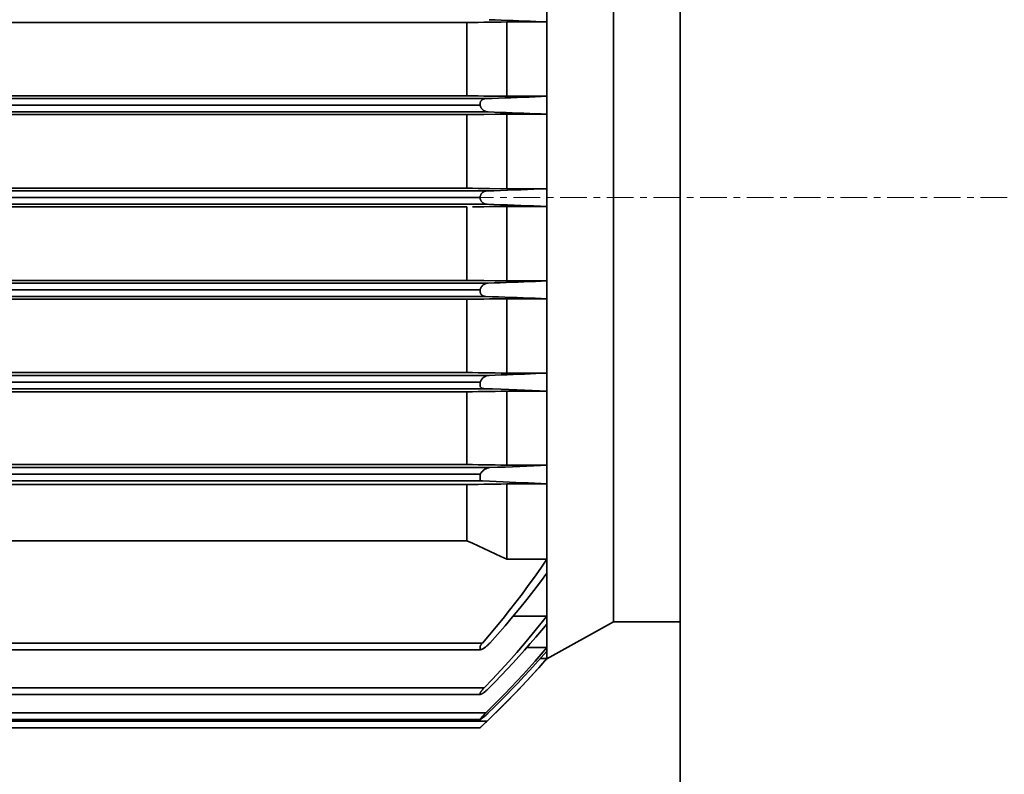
# Model space of a CAD drawing. Header units: millimetres. Extents: x -34725 to 178350, y -13707 to 126150.
# Tile 220 of 256: x 14924 to 15072, y 115325 to 115438. Entities that reach past the tile are written whole.
import ezdxf

# ---------------------------------------------------------------- set-up
doc = ezdxf.new("R2010")
doc.units = ezdxf.units.MM
doc.linetypes.add('CENTER', pattern=[7, 4, -1, 1, -1])
doc.layers.add('10000_FRONT', color=7, linetype='CONTINUOUS')
doc.layers.add('AM_0', color=7, linetype='CONTINUOUS', lineweight=50)
doc.layers.add('AM_4', color=3, linetype='CONTINUOUS', lineweight=25)

# ---------------------------------------------------------------- blocks, each defined once
blk = doc.blocks.new('A$C1c381877')
at = {"layer": '10000_FRONT', "color": 7, "linetype": 'Continuous', "lineweight": 35}
for p, q in [((1252.35, -350), (1252.35, 350)), ((1232.35, -69.17), (1232.35, 69.17)), ((1242.35, -63.63), (1242.35, 63.63)), ((1224.6, 26.63), (1223.7, 26.67)), ((1225.5, 26.6), (1224.6, 26.63)), ((1226.39, 26.57), (1225.5, 26.6)), ((1220.35, 26.25), (1039.35, 26.25)), ((1220.35, 26.25), (1221.19, 26.26)), ((1220.35, 15.26), (1220.35, 26.25)), ((1221.19, 26.26), (1222.04, 26.27)), ((1222.04, 26.27), (1222.89, 26.28)), ((1222.89, 26.28), (1223.75, 26.29)), ((1223.75, 26.29), (1224.61, 26.3)), ((1224.61, 26.3), (1225.48, 26.32)), ((1225.48, 26.32), (1226.35, 26.33)), ((1232.35, 26.33), (1226.35, 26.33)), ((1226.35, 15.18), (1226.35, 26.33)), ((1227.27, 26.53), (1226.39, 26.57)), ((1228.15, 26.5), (1227.27, 26.53)), ((1229.01, 26.47), (1228.15, 26.5)), ((1229.86, 26.43), (1229.01, 26.47)), ((1230.7, 26.4), (1229.86, 26.43)), ((1231.53, 26.36), (1230.7, 26.4)), ((1232.35, 26.33), (1231.53, 26.36)), ((1223.2, 14.83), (1036.5, 14.83)), ((1220.35, 15.26), (1039.35, 15.26)), ((1221.19, 15.25), (1220.35, 15.26)), ((1222.04, 15.23), (1221.19, 15.25)), ((1222.9, 15.22), (1222.04, 15.23)), ((1222.79, 14.75), (1222.84, 14.77)), ((1222.84, 14.77), (1222.89, 14.78)), ((1222.89, 14.78), (1222.94, 14.8)), ((1223.75, 15.21), (1222.9, 15.22)), ((1222.94, 14.8), (1222.99, 14.81)), ((1222.99, 14.81), (1223.04, 14.82)), ((1223.04, 14.82), (1223.09, 14.83)), ((1223.09, 14.83), (1223.14, 14.83)), ((1223.14, 14.83), (1223.2, 14.83)), ((1223.2, 14.83), (1224.15, 14.87)), ((1224.61, 15.2), (1223.75, 15.21)), ((1224.15, 14.87), (1225.09, 14.9)), ((1225.48, 15.19), (1224.61, 15.2)), ((1225.09, 14.9), (1226.03, 14.93)), ((1226.35, 15.18), (1225.48, 15.19)), ((1226.03, 14.93), (1226.96, 14.97)), ((1232.35, 15.18), (1226.35, 15.18)), ((1226.96, 14.97), (1227.88, 15)), ((1227.88, 15), (1228.79, 15.04)), ((1228.79, 15.04), (1229.7, 15.07)), ((1229.7, 15.07), (1230.59, 15.11)), ((1230.59, 15.11), (1231.47, 15.14)), ((1231.47, 15.14), (1232.35, 15.18)), ((1222.35, 13.83), (1037.35, 13.83)), ((1222.35, 14.18), (1222.36, 14.24)), ((1222.35, 14.13), (1222.35, 14.18)), ((1222.35, 14.08), (1222.35, 14.13)), ((1222.35, 13.93), (1222.35, 14.08)), ((1222.35, 13.88), (1222.35, 13.93)), ((1222.35, 13.83), (1222.35, 13.88)), ((1222.36, 13.77), (1222.35, 13.83)), ((1222.36, 14.24), (1222.38, 14.29)), ((1222.38, 13.7), (1222.36, 13.77)), ((1222.38, 14.29), (1222.4, 14.34)), ((1222.4, 13.64), (1222.38, 13.7)), ((1222.4, 14.34), (1222.42, 14.39)), ((1222.43, 13.57), (1222.4, 13.64)), ((1222.42, 14.39), (1222.45, 14.44)), ((1222.46, 13.51), (1222.43, 13.57)), ((1222.45, 14.44), (1222.48, 14.49)), ((1222.49, 13.46), (1222.46, 13.51)), ((1222.48, 14.49), (1222.51, 14.53)), ((1222.53, 13.4), (1222.49, 13.46)), ((1222.51, 14.53), (1222.54, 14.56)), ((1222.57, 13.34), (1222.53, 13.4)), ((1222.54, 14.56), (1222.58, 14.6)), ((1222.61, 13.29), (1222.57, 13.34)), ((1222.58, 14.6), (1222.62, 14.63)), ((1222.66, 13.24), (1222.61, 13.29)), ((1222.62, 14.63), (1222.66, 14.67)), ((1222.66, 14.67), (1222.7, 14.7)), ((1222.7, 14.7), (1222.74, 14.72)), ((1222.74, 14.72), (1222.79, 14.75)), ((1223.56, 12.83), (1036.13, 12.83)), ((1220.35, 12.43), (1039.35, 12.43)), ((1220.35, 12.43), (1222.04, 12.45)), ((1220.35, 1.4), (1220.35, 12.43)), ((1222.04, 12.45), (1222.9, 12.46)), ((1222.71, 13.19), (1222.66, 13.24)), ((1222.76, 13.14), (1222.71, 13.19)), ((1222.82, 13.1), (1222.76, 13.14)), ((1222.87, 13.06), (1222.82, 13.1)), ((1222.93, 13.02), (1222.87, 13.06)), ((1222.9, 12.46), (1224.61, 12.48)), ((1222.99, 12.99), (1222.93, 13.02)), ((1223.05, 12.95), (1222.99, 12.99)), ((1223.11, 12.93), (1223.05, 12.95)), ((1223.18, 12.9), (1223.11, 12.93)), ((1223.24, 12.88), (1223.18, 12.9)), ((1223.31, 12.86), (1223.24, 12.88)), ((1223.37, 12.85), (1223.31, 12.86)), ((1223.44, 12.84), (1223.37, 12.85)), ((1223.5, 12.83), (1223.44, 12.84)), ((1223.56, 12.83), (1223.5, 12.83)), ((1224.47, 12.8), (1223.56, 12.83)), ((1225.37, 12.77), (1224.47, 12.8)), ((1224.61, 12.48), (1225.48, 12.49)), ((1226.26, 12.74), (1225.37, 12.77)), ((1225.48, 12.49), (1226.35, 12.51)), ((1227.15, 12.71), (1226.26, 12.74)), ((1232.35, 12.51), (1226.35, 12.51)), ((1226.35, 1.33), (1226.35, 12.51)), ((1228.03, 12.67), (1227.15, 12.71)), ((1228.91, 12.64), (1228.03, 12.67)), ((1229.78, 12.61), (1228.91, 12.64)), ((1230.64, 12.57), (1229.78, 12.61)), ((1231.5, 12.54), (1230.64, 12.57)), ((1232.35, 12.51), (1231.5, 12.54)), ((1223.4, 1), (1036.3, 1)), ((1222.35, 0), (1037.35, 0)), ((1220.35, 1.4), (1039.35, 1.4)), ((1221.19, 1.39), (1220.35, 1.4)), ((1222.04, 1.38), (1221.19, 1.39)), ((1222.9, 1.37), (1222.04, 1.38)), ((1222.35, 0.07), (1222.36, 0.13)), ((1222.35, 0), (1222.35, 0.07)), ((1222.35, -0.07), (1222.35, 0)), ((1222.36, 0.13), (1222.37, 0.2)), ((1222.37, 0.2), (1222.38, 0.26)), ((1222.38, 0.26), (1222.4, 0.33)), ((1222.4, 0.33), (1222.43, 0.38)), ((1222.43, 0.38), (1222.46, 0.44)), ((1222.46, 0.44), (1222.49, 0.5)), ((1222.49, 0.5), (1222.52, 0.55)), ((1222.52, 0.55), (1222.56, 0.6)), ((1222.56, 0.6), (1222.6, 0.65)), ((1222.6, 0.65), (1222.65, 0.7)), ((1222.65, 0.7), (1222.7, 0.74)), ((1222.7, 0.74), (1222.74, 0.78)), ((1222.74, 0.78), (1222.8, 0.82)), ((1222.8, 0.82), (1222.85, 0.85)), ((1222.85, 0.85), (1222.9, 0.88)), ((1223.75, 1.36), (1222.9, 1.37)), ((1222.9, 0.88), (1222.95, 0.91)), ((1222.95, 0.91), (1223.01, 0.93)), ((1223.01, 0.93), (1223.06, 0.95)), ((1223.06, 0.95), (1223.12, 0.96)), ((1223.12, 0.96), (1223.17, 0.98)), ((1223.17, 0.98), (1223.23, 0.99)), ((1223.23, 0.99), (1223.28, 0.99)), ((1223.28, 0.99), (1223.34, 1)), ((1223.34, 1), (1223.4, 1)), ((1223.4, 1), (1224.41, 1.03)), ((1226.35, 1.33), (1223.75, 1.36)), ((1224.41, 1.03), (1225.42, 1.07)), ((1225.42, 1.07), (1226.43, 1.11)), ((1232.35, 1.33), (1226.35, 1.33)), ((1226.43, 1.11), (1227.44, 1.14)), ((1227.44, 1.14), (1228.43, 1.18)), ((1228.43, 1.18), (1229.42, 1.22)), ((1229.42, 1.22), (1230.41, 1.25)), ((1230.41, 1.25), (1231.38, 1.29)), ((1231.38, 1.29), (1232.35, 1.33)), ((1223.4, -1), (1036.3, -1)), ((1220.35, -1.4), (1039.35, -1.4)), ((1220.35, -12.43), (1220.35, -1.4)), ((1221.19, -1.39), (1222.04, -1.38)), ((1222.04, -1.38), (1222.9, -1.37)), ((1222.36, -0.14), (1222.35, -0.07)), ((1222.37, -0.2), (1222.36, -0.14)), ((1222.39, -0.27), (1222.37, -0.2)), ((1222.41, -0.33), (1222.39, -0.27)), ((1222.43, -0.39), (1222.41, -0.33)), ((1222.46, -0.45), (1222.43, -0.39)), ((1222.49, -0.5), (1222.46, -0.45)), ((1222.52, -0.55), (1222.49, -0.5)), ((1222.56, -0.6), (1222.52, -0.55)), ((1222.6, -0.65), (1222.56, -0.6)), ((1222.64, -0.69), (1222.6, -0.65)), ((1222.69, -0.73), (1222.64, -0.69)), ((1222.73, -0.77), (1222.69, -0.73)), ((1222.78, -0.81), (1222.73, -0.77)), ((1222.83, -0.84), (1222.78, -0.81)), ((1222.89, -0.87), (1222.83, -0.84)), ((1222.94, -0.9), (1222.89, -0.87)), ((1222.9, -1.37), (1223.75, -1.36)), ((1223, -0.92), (1222.94, -0.9)), ((1223.05, -0.94), (1223, -0.92)), ((1223.11, -0.96), (1223.05, -0.94)), ((1223.17, -0.98), (1223.11, -0.96)), ((1223.22, -0.99), (1223.17, -0.98)), ((1223.28, -0.99), (1223.22, -0.99)), ((1223.34, -1), (1223.28, -0.99)), ((1223.4, -1), (1223.34, -1)), ((1224.41, -1.03), (1223.4, -1)), ((1223.75, -1.36), (1224.61, -1.35)), ((1225.42, -1.07), (1224.41, -1.03)), ((1224.61, -1.35), (1225.48, -1.34)), ((1226.43, -1.11), (1225.42, -1.07)), ((1225.48, -1.34), (1226.35, -1.33)), ((1232.35, -1.33), (1226.35, -1.33)), ((1226.35, -12.51), (1226.35, -1.33)), ((1227.44, -1.14), (1226.43, -1.11)), ((1228.43, -1.18), (1227.44, -1.14)), ((1229.42, -1.22), (1228.43, -1.18)), ((1230.41, -1.25), (1229.42, -1.22)), ((1231.38, -1.29), (1230.41, -1.25)), ((1232.35, -1.33), (1231.38, -1.29)), ((1223.56, -12.83), (1036.13, -12.83)), ((1220.35, -12.43), (1039.35, -12.43)), ((1221.19, -12.44), (1220.35, -12.43)), ((1222.9, -12.46), (1221.19, -12.44)), ((1222.59, -13.32), (1222.64, -13.26)), ((1222.64, -13.26), (1222.7, -13.2)), ((1222.7, -13.2), (1222.76, -13.15)), ((1222.76, -13.15), (1222.82, -13.1)), ((1222.82, -13.1), (1222.88, -13.05)), ((1222.88, -13.05), (1222.95, -13.01)), ((1224.61, -12.48), (1222.9, -12.46)), ((1222.95, -13.01), (1223.02, -12.97)), ((1223.02, -12.97), (1223.08, -12.94)), ((1223.08, -12.94), (1223.15, -12.91)), ((1223.15, -12.91), (1223.22, -12.89)), ((1223.22, -12.89), (1223.29, -12.87)), ((1223.29, -12.87), (1223.36, -12.85)), ((1223.36, -12.85), (1223.43, -12.84)), ((1223.43, -12.84), (1223.5, -12.84)), ((1223.5, -12.84), (1223.56, -12.83)), ((1223.56, -12.83), (1224.47, -12.8)), ((1224.47, -12.8), (1225.37, -12.77)), ((1225.48, -12.49), (1224.61, -12.48)), ((1225.37, -12.77), (1226.26, -12.74)), ((1226.35, -12.51), (1225.48, -12.49)), ((1226.26, -12.74), (1227.15, -12.71)), ((1232.35, -12.51), (1226.35, -12.51)), ((1227.15, -12.71), (1228.03, -12.67)), ((1228.03, -12.67), (1228.91, -12.64)), ((1228.91, -12.64), (1229.78, -12.61)), ((1229.78, -12.61), (1230.64, -12.57)), ((1230.64, -12.57), (1231.5, -12.54)), ((1231.5, -12.54), (1232.35, -12.51)), ((1222.35, -13.83), (1037.35, -13.83)), ((1222.35, -13.83), (1222.37, -13.75)), ((1222.35, -13.88), (1222.35, -13.83)), ((1222.35, -13.93), (1222.35, -13.88)), ((1222.35, -13.98), (1222.35, -13.93)), ((1222.35, -14.03), (1222.35, -13.98)), ((1222.35, -14.08), (1222.35, -14.03)), ((1222.35, -14.13), (1222.35, -14.08)), ((1222.35, -14.18), (1222.35, -14.13)), ((1222.36, -14.24), (1222.35, -14.18)), ((1222.38, -14.29), (1222.36, -14.24)), ((1222.37, -13.75), (1222.39, -13.67)), ((1222.4, -14.34), (1222.38, -14.29)), ((1222.39, -13.67), (1222.42, -13.6)), ((1222.42, -14.39), (1222.4, -14.34)), ((1222.42, -13.6), (1222.45, -13.53)), ((1222.45, -14.44), (1222.42, -14.39)), ((1222.45, -13.53), (1222.49, -13.46)), ((1222.47, -14.48), (1222.45, -14.44)), ((1222.51, -14.52), (1222.47, -14.48)), ((1222.49, -13.46), (1222.54, -13.39)), ((1222.54, -14.56), (1222.51, -14.52)), ((1222.54, -13.39), (1222.59, -13.32)), ((1222.58, -14.6), (1222.54, -14.56)), ((1222.62, -14.64), (1222.58, -14.6)), ((1222.66, -14.67), (1222.62, -14.64)), ((1222.7, -14.7), (1222.66, -14.67)), ((1222.75, -14.72), (1222.7, -14.7)), ((1222.79, -14.75), (1222.75, -14.72)), ((1222.84, -14.77), (1222.79, -14.75)), ((1223.2, -14.83), (1036.5, -14.83)), ((1220.35, -15.26), (1039.35, -15.26)), ((1220.35, -15.26), (1221.19, -15.25)), ((1220.35, -26.25), (1220.35, -15.26)), ((1221.19, -15.25), (1222.04, -15.23)), ((1222.04, -15.23), (1222.9, -15.22)), ((1222.89, -14.79), (1222.84, -14.77)), ((1222.94, -14.8), (1222.89, -14.79)), ((1222.9, -15.22), (1223.75, -15.21)), ((1222.99, -14.81), (1222.94, -14.8)), ((1223.04, -14.82), (1222.99, -14.81)), ((1223.09, -14.83), (1223.04, -14.82)), ((1223.14, -14.83), (1223.09, -14.83)), ((1223.2, -14.83), (1223.14, -14.83)), ((1224.15, -14.87), (1223.2, -14.83)), ((1223.75, -15.21), (1224.61, -15.2)), ((1225.09, -14.9), (1224.15, -14.87)), ((1224.61, -15.2), (1225.48, -15.19)), ((1226.03, -14.93), (1225.09, -14.9)), ((1225.48, -15.19), (1226.35, -15.18)), ((1226.96, -14.97), (1226.03, -14.93)), ((1232.35, -15.18), (1226.35, -15.18)), ((1226.35, -26.33), (1226.35, -15.18)), ((1227.88, -15), (1226.96, -14.97)), ((1228.79, -15.04), (1227.88, -15)), ((1229.7, -15.07), (1228.79, -15.04)), ((1230.59, -15.11), (1229.7, -15.07)), ((1231.47, -15.14), (1230.59, -15.11)), ((1232.35, -15.18), (1231.47, -15.14)), ((1220.35, -26.25), (1039.35, -26.25)), ((1221.19, -26.26), (1220.35, -26.25)), ((1222.04, -26.27), (1221.19, -26.26)), ((1222.89, -26.28), (1222.04, -26.27)), ((1223.75, -26.29), (1222.89, -26.28)), ((1224.61, -26.3), (1223.75, -26.29)), ((1225.48, -26.32), (1224.61, -26.3)), ((1226.35, -26.33), (1225.48, -26.32)), ((1225.5, -26.6), (1226.39, -26.57)), ((1232.35, -26.33), (1226.35, -26.33)), ((1226.39, -26.57), (1227.27, -26.53)), ((1227.27, -26.53), (1228.15, -26.5)), ((1228.15, -26.5), (1229.01, -26.47)), ((1229.01, -26.47), (1229.86, -26.43)), ((1229.86, -26.43), (1230.7, -26.4)), ((1230.7, -26.4), (1231.53, -26.36)), ((1231.53, -26.36), (1232.35, -26.33)), ((1223.7, -26.67), (1036, -26.67)), ((1222.35, -27.67), (1037.35, -27.67)), ((1222.35, -27.67), (1222.39, -27.58)), ((1222.35, -27.73), (1222.35, -27.67)), ((1222.35, -27.8), (1222.35, -27.73)), ((1222.35, -27.86), (1222.35, -27.8)), ((1222.35, -27.92), (1222.35, -27.86)), ((1222.35, -27.99), (1222.35, -27.92)), ((1222.35, -28.05), (1222.35, -27.99)), ((1222.39, -27.58), (1222.43, -27.49)), ((1222.43, -27.49), (1222.48, -27.4)), ((1222.48, -27.4), (1222.53, -27.32)), ((1222.53, -27.32), (1222.59, -27.25)), ((1222.59, -27.25), (1222.65, -27.18)), ((1222.65, -27.18), (1222.72, -27.11)), ((1222.72, -27.11), (1222.78, -27.05)), ((1222.78, -27.05), (1222.85, -27)), ((1222.85, -27), (1222.92, -26.95)), ((1222.92, -26.95), (1222.99, -26.9)), ((1222.99, -26.9), (1223.06, -26.85)), ((1223.06, -26.85), (1223.13, -26.82)), ((1223.13, -26.82), (1223.2, -26.78)), ((1223.2, -26.78), (1223.27, -26.75)), ((1223.27, -26.75), (1223.34, -26.73)), ((1223.34, -26.73), (1223.41, -26.7)), ((1223.41, -26.7), (1223.49, -26.69)), ((1223.49, -26.69), (1223.56, -26.68)), ((1223.56, -26.68), (1223.63, -26.67)), ((1223.63, -26.67), (1223.7, -26.67)), ((1223.7, -26.67), (1224.6, -26.63)), ((1224.6, -26.63), (1225.5, -26.6)), ((1222.96, -28.67), (1036.73, -28.67)), ((1220.35, -29.13), (1039.35, -29.13)), ((1220.35, -29.13), (1221.19, -29.12)), ((1220.35, -40.04), (1220.35, -29.13)), ((1221.19, -29.12), (1222.04, -29.11)), ((1222.04, -29.11), (1222.89, -29.09)), ((1222.35, -28.11), (1222.35, -28.05)), ((1222.35, -28.17), (1222.35, -28.11)), ((1222.35, -28.22), (1222.35, -28.17)), ((1222.35, -28.27), (1222.35, -28.22)), ((1222.35, -28.33), (1222.35, -28.27)), ((1222.38, -28.38), (1222.35, -28.33)), ((1222.41, -28.42), (1222.38, -28.38)), ((1222.44, -28.46), (1222.41, -28.42)), ((1222.48, -28.5), (1222.44, -28.46)), ((1222.52, -28.53), (1222.48, -28.5)), ((1222.57, -28.56), (1222.52, -28.53)), ((1222.61, -28.59), (1222.57, -28.56)), ((1222.66, -28.61), (1222.61, -28.59)), ((1222.7, -28.63), (1222.66, -28.61)), ((1222.75, -28.64), (1222.7, -28.63)), ((1222.8, -28.65), (1222.75, -28.64)), ((1222.86, -28.66), (1222.8, -28.65)), ((1222.91, -28.66), (1222.86, -28.66)), ((1222.89, -29.09), (1223.75, -29.08)), ((1222.96, -28.67), (1222.91, -28.66)), ((1224.21, -28.71), (1222.96, -28.67)), ((1223.75, -29.08), (1224.61, -29.07)), ((1225.44, -28.76), (1224.21, -28.71)), ((1224.61, -29.07), (1225.48, -29.06)), ((1226.65, -28.81), (1225.44, -28.76)), ((1225.48, -29.06), (1226.35, -29.05)), ((1232.35, -29.05), (1226.35, -29.05)), ((1226.35, -40.13), (1226.35, -29.05)), ((1227.84, -28.85), (1226.65, -28.81)), ((1229.01, -28.9), (1227.84, -28.85)), ((1230.15, -28.95), (1229.01, -28.9)), ((1231.26, -29), (1230.15, -28.95)), ((1232.35, -29.05), (1231.26, -29)), ((1223.79, -40.5), (1035.9, -40.5)), ((1220.35, -40.04), (1039.35, -40.04)), ((1221.19, -40.05), (1220.35, -40.04)), ((1222.04, -40.06), (1221.19, -40.05)), ((1222.89, -40.08), (1222.04, -40.06)), ((1222.4, -41.41), (1222.46, -41.33)), ((1222.46, -41.33), (1222.52, -41.25)), ((1222.52, -41.25), (1222.58, -41.17)), ((1222.58, -41.17), (1222.64, -41.1)), ((1222.64, -41.1), (1222.71, -41.03)), ((1222.71, -41.03), (1222.78, -40.97)), ((1222.78, -40.97), (1222.85, -40.9)), ((1222.85, -40.9), (1222.92, -40.85)), ((1223.74, -40.09), (1222.89, -40.08)), ((1222.92, -40.85), (1223, -40.8)), ((1223, -40.8), (1223.07, -40.75)), ((1223.07, -40.75), (1223.14, -40.7)), ((1223.14, -40.7), (1223.22, -40.66)), ((1223.22, -40.66), (1223.29, -40.63)), ((1223.29, -40.63), (1223.36, -40.59)), ((1223.36, -40.59), (1223.44, -40.57)), ((1223.44, -40.57), (1223.51, -40.54)), ((1223.51, -40.54), (1223.58, -40.52)), ((1223.58, -40.52), (1223.65, -40.51)), ((1223.65, -40.51), (1223.72, -40.5)), ((1223.72, -40.5), (1223.79, -40.5)), ((1224.61, -40.1), (1223.74, -40.09)), ((1223.79, -40.5), (1224.95, -40.45)), ((1225.47, -40.12), (1224.61, -40.1)), ((1224.95, -40.45), (1226.09, -40.41)), ((1226.35, -40.13), (1225.47, -40.12)), ((1226.09, -40.41), (1227.2, -40.36)), ((1232.35, -40.13), (1226.35, -40.13)), ((1227.2, -40.36), (1228.29, -40.31)), ((1228.29, -40.31), (1229.34, -40.27)), ((1229.34, -40.27), (1230.37, -40.22)), ((1230.37, -40.22), (1231.38, -40.17)), ((1231.38, -40.17), (1232.35, -40.13)), ((1222.69, -42.5), (1037.01, -42.5)), ((1222.35, -41.5), (1037.35, -41.5)), ((1222.35, -41.5), (1222.4, -41.41)), ((1222.35, -41.56), (1222.35, -41.5)), ((1222.35, -41.62), (1222.35, -41.56)), ((1222.35, -41.67), (1222.35, -41.62)), ((1222.35, -41.73), (1222.35, -41.67)), ((1222.35, -41.79), (1222.35, -41.73)), ((1222.35, -41.84), (1222.35, -41.79)), ((1222.35, -41.9), (1222.35, -41.84)), ((1222.35, -41.95), (1222.35, -41.9)), ((1222.35, -42), (1222.35, -41.95)), ((1222.35, -42.05), (1222.35, -42)), ((1222.35, -42.1), (1222.35, -42.05)), ((1222.35, -42.14), (1222.35, -42.1)), ((1222.35, -42.19), (1222.35, -42.14)), ((1222.35, -42.23), (1222.35, -42.19)), ((1222.35, -42.27), (1222.35, -42.23)), ((1222.35, -42.3), (1222.35, -42.27)), ((1222.35, -42.34), (1222.35, -42.3)), ((1222.35, -42.37), (1222.35, -42.34)), ((1222.35, -42.4), (1222.35, -42.37)), ((1222.38, -42.42), (1222.35, -42.4)), ((1222.41, -42.43), (1222.38, -42.42)), ((1222.44, -42.45), (1222.41, -42.43)), ((1222.47, -42.46), (1222.44, -42.45)), ((1222.5, -42.47), (1222.47, -42.46)), ((1222.54, -42.48), (1222.5, -42.47)), ((1222.57, -42.49), (1222.54, -42.48)), ((1222.61, -42.5), (1222.57, -42.49)), ((1222.65, -42.5), (1222.61, -42.5)), ((1222.69, -42.5), (1222.65, -42.5)), ((1223.74, -42.54), (1222.69, -42.5)), ((1224.77, -42.59), (1223.74, -42.54)), ((1225.78, -42.63), (1224.77, -42.59)), ((1226.76, -42.67), (1225.78, -42.63)), ((1227.71, -42.72), (1226.76, -42.67)), ((1228.63, -42.76), (1227.71, -42.72)), ((1229.56, -42.8), (1228.63, -42.76)), ((1230.49, -42.85), (1229.56, -42.8)), ((1220.35, -43.04), (1039.35, -43.04)), ((1220.35, -43.04), (1221.19, -43.03)), ((1220.35, -51.46), (1220.35, -43.04)), ((1221.19, -43.03), (1222.03, -43.02)), ((1222.03, -43.02), (1222.88, -43)), ((1222.88, -43), (1223.74, -42.99)), ((1223.74, -42.99), (1224.6, -42.97)), ((1224.6, -42.97), (1225.47, -42.96)), ((1225.47, -42.96), (1226.35, -42.95)), ((1232.35, -42.95), (1226.35, -42.95)), ((1226.35, -54.22), (1226.35, -42.95)), ((1231.42, -42.9), (1230.49, -42.85)), ((1232.35, -42.95), (1231.42, -42.9)), ((1220.35, -51.46), (1039.35, -51.46)), ((1221.19, -51.85), (1220.35, -51.46)), ((1222.03, -52.24), (1221.19, -51.85)), ((1222.88, -52.63), (1222.03, -52.24)), ((1223.74, -53.03), (1222.88, -52.63)), ((1224.6, -53.42), (1223.74, -53.03)), ((1225.47, -53.82), (1224.6, -53.42)), ((1226.35, -54.22), (1225.47, -53.82)), ((1232.35, -54.22), (1226.35, -54.22)), ((1231.42, -55.58), (1232.35, -54.22)), ((1230.49, -56.91), (1231.42, -55.58)), ((1229.56, -58.2), (1230.49, -56.91)), ((1231.38, -57.64), (1232.35, -56.33)), ((1228.63, -59.46), (1229.56, -58.2)), ((1229.34, -60.27), (1230.37, -58.95)), ((1230.37, -58.95), (1231.38, -57.64)), ((1227.71, -60.68), (1228.63, -59.46)), ((1228.29, -61.58), (1229.34, -60.27)), ((1225.78, -63.13), (1226.76, -61.9)), ((1226.76, -61.9), (1227.71, -60.68)), ((1227.2, -62.9), (1228.29, -61.58)), ((1224.77, -64.36), (1225.78, -63.13)), ((1226.09, -64.21), (1227.2, -62.9)), ((1232.35, -62.77), (1227.31, -62.77)), ((1231.26, -64.14), (1232.35, -62.77)), ((1223.74, -65.58), (1224.77, -64.36)), ((1224.95, -65.51), (1226.09, -64.21)), ((1230.15, -65.5), (1231.26, -64.14)), ((1230.7, -65.92), (1231.53, -64.94)), ((1231.53, -64.94), (1232.35, -63.96)), ((1232.35, -69.17), (1242.35, -63.63)), ((1252.35, -63.63), (1242.35, -63.63)), ((1222.69, -66.81), (1223.74, -65.58)), ((1223.79, -66.81), (1224.95, -65.51)), ((1229.01, -66.86), (1230.15, -65.5)), ((1229.86, -66.89), (1230.7, -65.92)), ((1222.69, -66.81), (1037.01, -66.81)), ((1222.35, -67.81), (1037.35, -67.81)), ((1222.35, -67.25), (1222.38, -67.21)), ((1222.35, -67.3), (1222.35, -67.25)), ((1222.35, -67.35), (1222.35, -67.3)), ((1222.35, -67.4), (1222.35, -67.35)), ((1222.35, -67.45), (1222.35, -67.4)), ((1222.35, -67.49), (1222.35, -67.45)), ((1222.35, -67.53), (1222.35, -67.49)), ((1222.35, -67.57), (1222.35, -67.53)), ((1222.35, -67.61), (1222.35, -67.57)), ((1222.35, -67.64), (1222.35, -67.61)), ((1222.35, -67.67), (1222.35, -67.64)), ((1222.35, -67.7), (1222.35, -67.67)), ((1222.35, -67.73), (1222.35, -67.7)), ((1222.35, -67.75), (1222.35, -67.73)), ((1222.35, -67.77), (1222.35, -67.75)), ((1222.35, -67.78), (1222.35, -67.77)), ((1222.35, -67.79), (1222.35, -67.78)), ((1222.35, -67.8), (1222.35, -67.79)), ((1222.35, -67.81), (1222.35, -67.8)), ((1222.35, -67.81), (1222.35, -67.81)), ((1222.35, -67.81), (1222.39, -67.81)), ((1222.38, -67.21), (1222.41, -67.16)), ((1222.39, -67.81), (1222.44, -67.8)), ((1222.41, -67.16), (1222.44, -67.12)), ((1222.44, -67.12), (1222.47, -67.07)), ((1222.44, -67.8), (1222.5, -67.78)), ((1222.47, -67.07), (1222.5, -67.03)), ((1222.5, -67.03), (1222.54, -66.98)), ((1222.5, -67.78), (1222.56, -67.76)), ((1222.54, -66.98), (1222.57, -66.94)), ((1222.56, -67.76), (1222.63, -67.73)), ((1222.57, -66.94), (1222.61, -66.9)), ((1222.61, -66.9), (1222.65, -66.85)), ((1222.63, -67.73), (1222.69, -67.7)), ((1222.65, -66.85), (1222.69, -66.81)), ((1222.69, -67.7), (1222.76, -67.67)), ((1222.76, -67.67), (1222.84, -67.62)), ((1222.84, -67.62), (1222.91, -67.58)), ((1222.91, -67.58), (1222.98, -67.53)), ((1222.98, -67.53), (1223.06, -67.48)), ((1223.06, -67.48), (1223.13, -67.42)), ((1223.13, -67.42), (1223.21, -67.36)), ((1223.21, -67.36), (1223.28, -67.3)), ((1223.28, -67.3), (1223.36, -67.24)), ((1223.36, -67.24), (1223.43, -67.17)), ((1223.43, -67.17), (1223.51, -67.1)), ((1223.51, -67.1), (1223.58, -67.03)), ((1223.58, -67.03), (1223.65, -66.96)), ((1223.65, -66.96), (1223.72, -66.89)), ((1223.72, -66.89), (1223.79, -66.81)), ((1227.84, -68.22), (1229.01, -66.86)), ((1228.15, -68.83), (1229.01, -67.86)), ((1229.01, -67.86), (1229.86, -66.89)), ((1232.35, -67.48), (1229.35, -67.48)), ((1231.47, -68.5), (1232.35, -67.48)), ((1226.65, -69.56), (1227.84, -68.22)), ((1227.27, -69.78), (1228.15, -68.83)), ((1230.59, -69.51), (1231.47, -68.5)), ((1230.64, -69.95), (1231.5, -68.99)), ((1232.35, -69.15), (1231.36, -69.15)), ((1231.38, -70.24), (1232.35, -69.15)), ((1231.5, -68.99), (1232.35, -68.03)), ((1225.44, -70.9), (1226.65, -69.56)), ((1225.5, -71.67), (1226.39, -70.73)), ((1226.39, -70.73), (1227.27, -69.78)), ((1228.79, -71.51), (1229.7, -70.51)), ((1229.7, -70.51), (1230.59, -69.51)), ((1229.78, -70.9), (1230.64, -69.95)), ((1230.41, -71.32), (1231.38, -70.24)), ((1222.96, -73.53), (1224.21, -72.22)), ((1224.21, -72.22), (1225.44, -70.9)), ((1224.6, -72.61), (1225.5, -71.67)), ((1227.88, -72.49), (1228.79, -71.51)), ((1228.03, -72.77), (1228.91, -71.84)), ((1228.91, -71.84), (1229.78, -70.9)), ((1229.42, -72.39), (1230.41, -71.32)), ((1222.96, -73.53), (1036.73, -73.53)), ((1222.66, -73.86), (1222.7, -73.81)), ((1222.7, -73.81), (1222.75, -73.75)), ((1222.75, -73.75), (1222.8, -73.7)), ((1222.8, -73.7), (1222.86, -73.64)), ((1222.86, -73.64), (1222.91, -73.59)), ((1222.91, -73.59), (1222.96, -73.53)), ((1223.34, -73.87), (1223.41, -73.81)), ((1223.41, -73.81), (1223.49, -73.74)), ((1223.49, -73.74), (1223.56, -73.67)), ((1223.56, -73.67), (1223.63, -73.6)), ((1223.63, -73.6), (1223.7, -73.53)), ((1223.7, -73.53), (1224.6, -72.61)), ((1226.03, -74.44), (1226.96, -73.47)), ((1226.26, -74.61), (1227.15, -73.7)), ((1226.96, -73.47), (1227.88, -72.49)), ((1227.15, -73.7), (1228.03, -72.77)), ((1227.44, -74.48), (1228.43, -73.44)), ((1228.43, -73.44), (1229.42, -72.39)), ((1222.35, -74.53), (1037.35, -74.53)), ((1222.35, -74.28), (1222.38, -74.24)), ((1222.35, -74.32), (1222.35, -74.28)), ((1222.35, -74.36), (1222.35, -74.32)), ((1222.35, -74.4), (1222.35, -74.36)), ((1222.35, -74.43), (1222.35, -74.4)), ((1222.35, -74.45), (1222.35, -74.43)), ((1222.35, -74.48), (1222.35, -74.45)), ((1222.35, -74.5), (1222.35, -74.48)), ((1222.35, -74.51), (1222.35, -74.5)), ((1222.35, -74.52), (1222.35, -74.51)), ((1222.35, -74.53), (1222.35, -74.52)), ((1222.35, -74.53), (1222.35, -74.53)), ((1222.35, -74.53), (1222.38, -74.53)), ((1222.38, -74.24), (1222.41, -74.19)), ((1222.38, -74.53), (1222.42, -74.52)), ((1222.41, -74.19), (1222.44, -74.13)), ((1222.42, -74.52), (1222.46, -74.5)), ((1222.44, -74.13), (1222.48, -74.08)), ((1222.46, -74.5), (1222.5, -74.48)), ((1222.48, -74.08), (1222.52, -74.03)), ((1222.5, -74.48), (1222.55, -74.46)), ((1222.52, -74.03), (1222.57, -73.97)), ((1222.55, -74.46), (1222.61, -74.43)), ((1222.57, -73.97), (1222.61, -73.92)), ((1222.61, -73.92), (1222.66, -73.86)), ((1222.61, -74.43), (1222.66, -74.4)), ((1222.66, -74.4), (1222.72, -74.36)), ((1222.72, -74.36), (1222.78, -74.32)), ((1222.78, -74.32), (1222.85, -74.27)), ((1222.85, -74.27), (1222.92, -74.22)), ((1222.92, -74.22), (1222.99, -74.17)), ((1222.99, -74.17), (1223.06, -74.11)), ((1223.06, -74.11), (1223.13, -74.06)), ((1223.13, -74.06), (1223.2, -74)), ((1223.2, -74), (1223.27, -73.93)), ((1223.27, -73.93), (1223.34, -73.87)), ((1225.09, -75.4), (1226.03, -74.44)), ((1225.37, -75.51), (1226.26, -74.61)), ((1226.43, -75.51), (1227.44, -74.48)), ((1223.2, -77.29), (1224.15, -76.35)), ((1223.56, -77.29), (1224.47, -76.41)), ((1224.15, -76.35), (1225.09, -75.4)), ((1224.41, -77.52), (1225.42, -76.52)), ((1224.47, -76.41), (1225.37, -75.51)), ((1225.42, -76.52), (1226.43, -75.51)), ((1223.2, -77.29), (1036.5, -77.29)), ((1222.35, -78.23), (1222.36, -78.2)), ((1222.35, -78.24), (1222.35, -78.23)), ((1222.36, -78.2), (1222.38, -78.18)), ((1222.38, -78.18), (1222.4, -78.15)), ((1222.4, -78.15), (1222.42, -78.11)), ((1222.42, -78.11), (1222.45, -78.08)), ((1222.43, -78.25), (1222.46, -78.24)), ((1222.45, -78.08), (1222.48, -78.05)), ((1222.46, -78.24), (1222.49, -78.21)), ((1222.48, -78.05), (1222.51, -78.01)), ((1222.49, -78.21), (1222.53, -78.19)), ((1222.51, -78.01), (1222.54, -77.97)), ((1222.53, -78.19), (1222.57, -78.16)), ((1222.54, -77.97), (1222.58, -77.93)), ((1222.57, -78.16), (1222.61, -78.13)), ((1222.58, -77.93), (1222.62, -77.89)), ((1222.61, -78.13), (1222.66, -78.09)), ((1222.62, -77.89), (1222.66, -77.84)), ((1222.66, -77.84), (1222.7, -77.79)), ((1222.66, -78.09), (1222.71, -78.05)), ((1222.7, -77.79), (1222.74, -77.75)), ((1222.71, -78.05), (1222.76, -78.01)), ((1222.74, -77.75), (1222.79, -77.7)), ((1222.76, -78.01), (1222.82, -77.97)), ((1222.79, -77.7), (1222.84, -77.65)), ((1222.82, -77.97), (1222.87, -77.92)), ((1222.84, -77.65), (1222.89, -77.6)), ((1222.87, -77.92), (1222.93, -77.87)), ((1222.89, -77.6), (1222.94, -77.54)), ((1222.93, -77.87), (1222.99, -77.82)), ((1222.94, -77.54), (1222.99, -77.49)), ((1222.99, -77.49), (1223.04, -77.44)), ((1222.99, -77.82), (1223.05, -77.76)), ((1223.04, -77.44), (1223.09, -77.39)), ((1223.05, -77.76), (1223.11, -77.71)), ((1223.09, -77.39), (1223.14, -77.34)), ((1223.11, -77.71), (1223.18, -77.65)), ((1223.14, -77.34), (1223.2, -77.29)), ((1223.18, -77.65), (1223.24, -77.59)), ((1223.24, -77.59), (1223.31, -77.53)), ((1223.31, -77.53), (1223.37, -77.47)), ((1223.37, -77.47), (1223.44, -77.41)), ((1223.4, -78.5), (1224.41, -77.52)), ((1223.44, -77.41), (1223.5, -77.35)), ((1223.5, -77.35), (1223.56, -77.29)), ((1223.4, -78.5), (1036.3, -78.5)), ((1222.35, -78.29), (1037.35, -78.29)), ((1222.35, -79.5), (1037.35, -79.5)), ((1222.35, -78.26), (1222.35, -78.24)), ((1222.35, -78.27), (1222.35, -78.26)), ((1222.35, -78.28), (1222.35, -78.27)), ((1222.35, -78.29), (1222.35, -78.28)), ((1222.35, -78.28), (1222.35, -78.28)), ((1222.35, -78.29), (1222.35, -78.29)), ((1222.35, -78.29), (1222.36, -78.29)), ((1222.35, -79.5), (1222.36, -79.49)), ((1222.35, -79.5), (1222.35, -79.5)), ((1222.36, -78.29), (1222.38, -78.28)), ((1222.36, -79.49), (1222.37, -79.48)), ((1222.37, -79.48), (1222.38, -79.46)), ((1222.38, -78.28), (1222.4, -78.27)), ((1222.38, -79.46), (1222.4, -79.45)), ((1222.4, -78.27), (1222.43, -78.25)), ((1222.4, -79.45), (1222.43, -79.42)), ((1222.43, -79.42), (1222.46, -79.4)), ((1222.46, -79.4), (1222.49, -79.37)), ((1222.49, -79.37), (1222.52, -79.33)), ((1222.52, -79.33), (1222.56, -79.3)), ((1222.56, -79.3), (1222.6, -79.26)), ((1222.6, -79.26), (1222.65, -79.21)), ((1222.65, -79.21), (1222.7, -79.17)), ((1222.7, -79.17), (1222.74, -79.12)), ((1222.74, -79.12), (1222.8, -79.07)), ((1222.8, -79.07), (1222.85, -79.03)), ((1222.85, -79.03), (1222.9, -78.97)), ((1222.9, -78.97), (1222.95, -78.92)), ((1222.95, -78.92), (1223.01, -78.87)), ((1223.01, -78.87), (1223.06, -78.82)), ((1223.06, -78.82), (1223.12, -78.77)), ((1223.12, -78.77), (1223.17, -78.71)), ((1223.17, -78.71), (1223.23, -78.66)), ((1223.23, -78.66), (1223.28, -78.61)), ((1223.28, -78.61), (1223.34, -78.55)), ((1223.34, -78.55), (1223.4, -78.5))]:
    blk.add_line(p, q, dxfattribs=at)
at = {"layer": '10000_FRONT', "color": 7, "linetype": 'CENTER', "lineweight": 13}
blk.add_line((2939.35, 0), (1002.35, 0), dxfattribs=at)
at = {"layer": '10000_FRONT', "color": 7, "linetype": 'Continuous', "lineweight": 35}
blk.add_arc((1119.67, 29.85), 150, 313.1962, 318.6914, dxfattribs=at)
blk = doc.blocks.new('atg4gwagt')
at = {"layer": 'AM_4'}
blk.add_blockref('A$C1c381877', (-4444.48, 5.77), dxfattribs=at)

msp = doc.modelspace()

# ---------------------------------------------------------------- block references
at = {"layer": 'AM_0'}
msp.add_blockref('atg4gwagt', (18215.642, 115405.692), dxfattribs=at)

doc.saveas('drawing.dxf')
